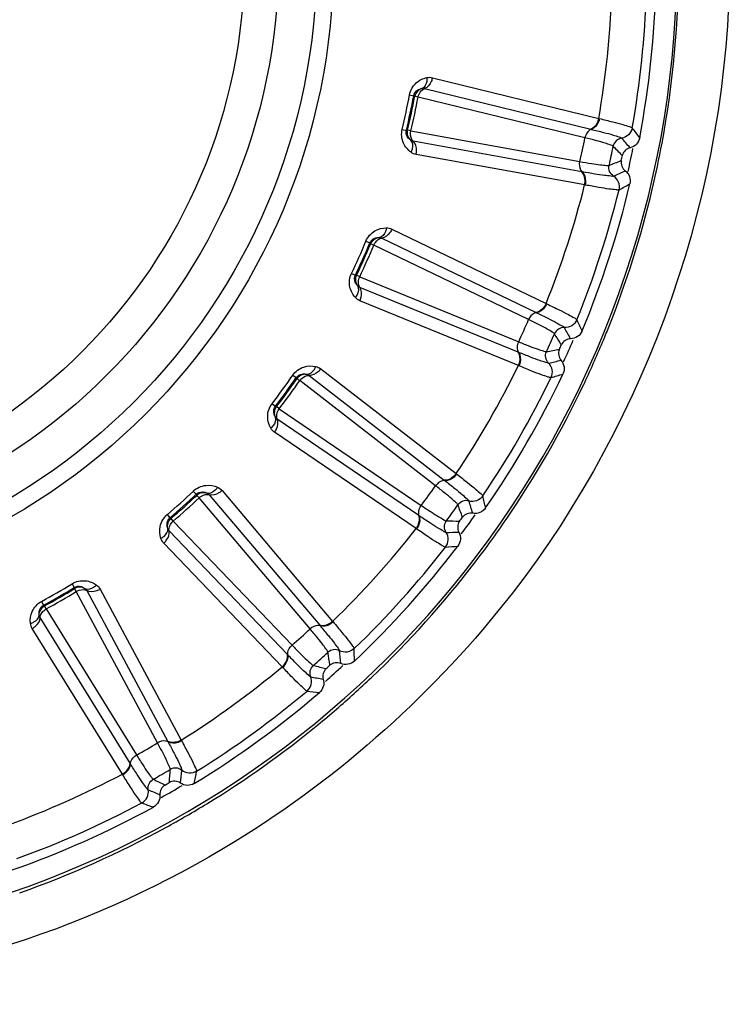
# Model space of a CAD drawing. Header units: millimetres. Extents: x 0 to 4000, y 0 to 3000.
# Tile 95 of 170: x 1377 to 1391, y 1654 to 1673. Entities that reach past the tile are written whole.
import ezdxf

# ---------------------------------------------------------------- set-up
doc = ezdxf.new("R2010")
doc.units = ezdxf.units.MM
doc.header["$LTSCALE"] = 219.99956
doc.layers.get('0').update_dxf_attribs({"linetype": 'CONTINUOUS'})
doc.layers.add('SUPERFICI', color=7, linetype='CONTINUOUS')

msp = doc.modelspace()

# ---------------------------------------------------------------- linework, layer by layer
at = {"color": 9, "linetype": 'CONTINUOUS'}
for p, q in [((1385.495, 1671.869), (1388.771, 1671.067)), ((1385.337, 1671.655), (1388.612, 1670.855)), ((1385.042, 1671.529), (1385.125, 1671.514)), ((1385.145, 1671.501), (1385.125, 1671.514)), ((1388.771, 1671.067), (1388.786, 1671.063)), ((1384.898, 1670.851), (1384.98, 1670.831)), ((1384.98, 1670.831), (1385.003, 1670.835)), ((1388.612, 1670.855), (1388.625, 1670.851)), ((1388.434, 1670.015), (1385.116, 1670.615)), ((1388.493, 1669.757), (1385.173, 1670.356)), ((1388.447, 1670.012), (1388.434, 1670.015)), ((1388.507, 1669.754), (1388.493, 1669.757)), ((1384.695, 1668.886), (1387.733, 1667.419)), ((1384.496, 1668.709), (1387.534, 1667.245)), ((1384.182, 1668.647), (1384.26, 1668.615)), ((1384.277, 1668.598), (1384.26, 1668.615)), ((1383.9, 1668.013), (1383.976, 1667.977)), ((1383.976, 1667.977), (1384, 1667.976)), ((1387.185, 1666.461), (1384.064, 1667.738)), ((1387.188, 1666.196), (1384.066, 1667.472)), ((1387.733, 1667.419), (1387.747, 1667.413)), ((1387.534, 1667.245), (1387.546, 1667.239)), ((1387.197, 1666.456), (1387.185, 1666.461)), ((1383.293, 1666.134), (1385.96, 1664.068)), ((1387.202, 1666.19), (1387.188, 1666.196)), ((1382.741, 1666.007), (1382.811, 1665.959)), ((1382.824, 1665.939), (1382.811, 1665.959)), ((1383.062, 1666.003), (1385.728, 1663.939)), ((1382.334, 1665.446), (1382.401, 1665.395)), ((1382.401, 1665.395), (1382.424, 1665.389)), ((1385.224, 1663.244), (1382.437, 1665.142)), ((1385.172, 1662.984), (1382.383, 1664.882)), ((1385.96, 1664.068), (1385.972, 1664.058)), ((1385.728, 1663.939), (1385.739, 1663.93)), ((1380.783, 1663.724), (1380.841, 1663.663)), ((1380.85, 1663.64), (1380.841, 1663.663)), ((1381.096, 1663.653), (1383.275, 1661.08)), ((1381.349, 1663.733), (1383.528, 1661.158)), ((1380.268, 1663.26), (1380.323, 1663.196)), ((1385.235, 1663.237), (1385.224, 1663.244)), ((1380.323, 1663.196), (1380.344, 1663.185)), ((1382.637, 1660.505), (1380.306, 1662.941)), ((1385.185, 1662.976), (1385.172, 1662.984)), ((1382.533, 1660.262), (1380.199, 1662.698)), ((1378.393, 1661.898), (1378.437, 1661.826)), ((1378.441, 1661.802), (1378.437, 1661.826)), ((1378.684, 1661.764), (1380.281, 1658.794)), ((1378.949, 1661.79), (1380.545, 1658.817)), ((1377.793, 1661.551), (1377.833, 1661.477)), ((1377.833, 1661.477), (1377.852, 1661.462)), ((1379.537, 1658.364), (1377.764, 1661.232)), ((1383.528, 1661.158), (1383.538, 1661.146)), ((1379.385, 1658.148), (1377.609, 1661.016)), ((1383.275, 1661.08), (1383.284, 1661.07)), ((1382.646, 1660.496), (1382.637, 1660.505)), ((1382.543, 1660.251), (1382.533, 1660.262)), ((1380.281, 1658.794), (1380.287, 1658.782)), ((1380.545, 1658.817), (1380.552, 1658.804)), ((1379.544, 1658.353), (1379.537, 1658.364)), ((1379.393, 1658.135), (1379.385, 1658.148))]:
    msp.add_line(p, q, dxfattribs=at)
for radius in [12.641, 12.312, 11.559, 10.887]:
    msp.add_circle((1370.902, 1674.18), radius, dxfattribs=at)
for centre, radius, start, end in [((1370.902, 1674.18), 19.409, 195.7002, 56.059), ((1370.902, 1674.18), 18.138, 350.1157, 357.8843), ((1370.902, 1674.18), 18.819, 349.9001, 358.0999), ((1370.902, 1674.18), 14.387, 346.6186, 349.3814), ((1370.902, 1674.18), 14.471, 346.6186, 349.3814), ((1371.748, 1657.174), 22.372, 37.1564, 37.782), ((1359.198, 1644.122), 40.082, 41.1335, 41.4924), ((1316.439, 1599.716), 101.42, 44.13032, 44.27578), ((1370.902, 1674.18), 18.909, 347.2893, 348.6929), ((1370.858, 1674.169), 19.492, 346.64, 349.3881), ((1351.435, 1764.358), 101.42, 291.72407, 291.86953), ((1372.436, 1706.4), 40.082, 294.5075, 294.8665), ((1370.902, 1674.18), 18.138, 338.1157, 345.8843), ((1370.902, 1674.18), 18.819, 337.9001, 346.0999), ((1370.858, 1674.169), 19.493, 338.235, 346.64), ((1378.592, 1689.372), 22.371, 298.218, 298.8436), ((1370.902, 1674.18), 14.387, 334.6186, 337.3814), ((1370.902, 1674.18), 14.471, 334.6186, 337.3814), ((1368.193, 1657.37), 22.372, 25.1564, 25.782), ((1353.204, 1647.212), 40.082, 29.1335, 29.4924), ((1370.968, 1674.129), 19.376, 337.3274, 338.2239), ((1302.148, 1612.667), 101.42, 32.13032, 32.27578), ((1370.61, 1766.435), 101.42, 279.72407, 279.86953), ((1370.902, 1674.18), 18.909, 335.2841, 336.6998), ((1370.911, 1674.153), 19.437, 334.5934, 337.3265), ((1370.902, 1674.18), 18.138, 326.1157, 333.8843), ((1379.101, 1705.377), 40.082, 282.5075, 282.8665), ((1370.902, 1674.18), 14.387, 322.6186, 325.3814), ((1370.902, 1674.18), 14.471, 322.6186, 325.3814), ((1370.902, 1674.18), 18.819, 325.9001, 334.0999), ((1381.582, 1687.441), 22.371, 286.218, 286.8436), ((1370.842, 1674.188), 19.514, 325.5985, 334.5892), ((1370.902, 1674.18), 14.387, 310.6186, 313.3814), ((1370.902, 1674.18), 14.471, 310.6186, 313.3814), ((1364.758, 1658.3), 22.372, 13.1564, 13.782), ((1290.861, 1628.306), 101.42, 20.13032, 20.27578), ((1347.984, 1651.481), 40.082, 17.1335, 17.4924), ((1370.902, 1674.18), 18.909, 323.2981, 324.7146), ((1389.797, 1764.48), 101.42, 267.72407, 267.86953), ((1370.948, 1674.119), 19.388, 322.5292, 325.5897), ((1370.902, 1674.18), 18.138, 314.1157, 321.8843), ((1385.408, 1702.991), 40.082, 270.5075, 270.8665), ((1384.106, 1684.931), 22.371, 274.218, 274.8436), ((1370.902, 1674.18), 18.819, 313.9001, 322.0999), ((1370.856, 1674.194), 19.507, 313.5302, 322.5189), ((1370.902, 1674.18), 14.387, 298.6186, 301.3814), ((1370.902, 1674.18), 14.471, 298.6186, 301.3814), ((1283.072, 1645.95), 101.42, 8.13032, 8.27578), ((1343.765, 1656.742), 40.082, 5.1335, 5.4924), ((1361.59, 1659.924), 22.372, 1.1564, 1.782), ((1370.902, 1674.18), 18.138, 302.1157, 309.8843), ((1408.159, 1758.578), 101.42, 255.72407, 255.86953), ((1370.902, 1674.18), 18.909, 311.3075, 312.7134), ((1391.081, 1699.345), 40.082, 258.5075, 258.8665), ((1370.901, 1674.149), 19.443, 310.7882, 313.5267), ((1370.902, 1674.18), 18.819, 301.9001, 310.0999), ((1386.053, 1681.95), 22.371, 262.218, 262.8436), ((1370.945, 1674.098), 19.376, 309.3688, 310.7874), ((1370.884, 1674.177), 19.476, 301.4666, 309.3587), ((1279.122, 1664.828), 101.42, 356.13032, 356.27578), ((1340.733, 1662.765), 40.082, 353.1335, 353.4924), ((1358.83, 1662.172), 22.372, 349.1564, 349.782), ((1370.902, 1674.18), 18.138, 290.1157, 297.8843), ((1424.892, 1748.988), 101.42, 243.72407, 243.86953), ((1395.872, 1694.6), 40.082, 246.5075, 246.8665), ((1370.902, 1674.18), 18.909, 299.2884, 300.72), ((1370.902, 1674.18), 18.819, 289.9001, 298.0999), ((1387.337, 1678.631), 22.371, 250.218, 250.8436), ((1370.879, 1674.185), 19.485, 298.7152, 301.4672), ((1370.898, 1674.158), 19.453, 289.4091, 298.7043)]:
    msp.add_arc(centre, radius, start, end, dxfattribs=at)
at = {"color": 7, "linetype": 'CONTINUOUS'}
for radius, start, end in [(19, 349.4031, 358.5969), (18.732, 347.848, 348.152), (19, 337.4031, 346.5969), (18.732, 335.848, 336.152), (19, 325.4031, 334.5969), (18.732, 323.848, 324.152), (19, 313.4031, 322.5969), (18.732, 311.848, 312.152), (19, 301.4031, 310.5969), (18.732, 299.848, 300.152), (19, 289.4031, 298.5969)]:
    msp.add_arc((1370.902, 1674.18), radius, start, end, dxfattribs=at)
at = {"color": 9, "linetype": 'CONTINUOUS'}
for points, knots in [([(1387.127, 1686.64), (1389.803, 1683.156), (1392.919, 1674.156), (1389.755, 1665.175), (1387.064, 1661.709)], [0, 0, 0, 0, 0.500253, 1, 1, 1, 1]), ([(1385.042, 1671.529), (1385.059, 1671.618), (1385.149, 1671.777), (1385.308, 1671.854), (1385.385, 1671.871)], [0, 0, 0, 0, 0.536345, 1, 1, 1, 1]), ([(1385.385, 1671.871), (1385.386, 1671.846), (1385.384, 1671.767), (1385.341, 1671.676), (1385.288, 1671.656)], [0, 0, 0, 0, 0.303467, 1, 1, 1, 1]), ([(1385.495, 1671.869), (1385.489, 1671.844), (1385.463, 1671.759), (1385.399, 1671.675), (1385.337, 1671.655)], [0, 0, 0, 0, 0.283328, 1, 1, 1, 1]), ([(1385.125, 1671.514), (1385.133, 1671.558), (1385.183, 1671.628), (1385.257, 1671.652), (1385.288, 1671.656)], [0, 0, 0, 0, 0.592632, 1, 1, 1, 1]), ([(1385.211, 1671.488), (1385.216, 1671.508), (1385.237, 1671.575), (1385.288, 1671.64), (1385.337, 1671.655)], [0, 0, 0, 0, 0.283581, 1, 1, 1, 1]), ([(1388.771, 1671.067), (1388.766, 1671.042), (1388.739, 1670.957), (1388.674, 1670.874), (1388.612, 1670.855)], [0, 0, 0, 0, 0.283838, 1, 1, 1, 1]), ([(1388.786, 1671.063), (1388.78, 1671.038), (1388.753, 1670.953), (1388.687, 1670.87), (1388.625, 1670.851)], [0, 0, 0, 0, 0.283026, 1, 1, 1, 1]), ([(1388.786, 1671.063), (1388.873, 1671.042), (1389.026, 1671.003), (1389.226, 1670.954), (1389.348, 1670.91), (1389.416, 1670.895), (1389.429, 1670.88)], [0, 0, 0, 0, 0.402561, 0.71061, 0.912105, 1, 1, 1, 1]), ([(1385.072, 1670.399), (1385.009, 1670.445), (1384.894, 1670.58), (1384.877, 1670.763), (1384.898, 1670.851)], [0, 0, 0, 0, 0.463897, 1, 1, 1, 1]), ([(1385.071, 1670.635), (1385.045, 1670.651), (1384.987, 1670.703), (1384.969, 1670.787), (1384.98, 1670.831)], [0, 0, 0, 0, 0.405768, 1, 1, 1, 1]), ([(1385.116, 1670.615), (1385.104, 1670.626), (1385.061, 1670.685), (1385.058, 1670.764), (1385.069, 1670.819)], [0, 0, 0, 0, 0.216192, 1, 1, 1, 1]), ([(1388.625, 1670.851), (1388.61, 1670.847), (1388.547, 1670.811), (1388.511, 1670.74), (1388.499, 1670.685)], [0, 0, 0, 0, 0.215937, 1, 1, 1, 1]), ([(1388.625, 1670.851), (1388.706, 1670.832), (1388.847, 1670.795), (1389.032, 1670.748), (1389.146, 1670.707), (1389.209, 1670.691), (1389.221, 1670.677)], [0, 0, 0, 0, 0.40089, 0.708362, 0.910393, 1, 1, 1, 1]), ([(1389.429, 1670.88), (1389.42, 1670.83), (1389.369, 1670.733), (1389.271, 1670.685), (1389.221, 1670.677)], [0, 0, 0, 0, 0.499997, 1, 1, 1, 1]), ([(1385.072, 1670.399), (1385.083, 1670.421), (1385.114, 1670.494), (1385.111, 1670.595), (1385.071, 1670.635)], [0, 0, 0, 0, 0.303467, 1, 1, 1, 1]), ([(1385.173, 1670.356), (1385.178, 1670.381), (1385.189, 1670.47), (1385.164, 1670.572), (1385.116, 1670.615)], [0, 0, 0, 0, 0.283328, 1, 1, 1, 1]), ([(1389.221, 1670.677), (1389.181, 1670.671), (1389.104, 1670.633), (1389.063, 1670.558), (1389.055, 1670.519)], [0, 0, 0, 0, 0.499996, 1, 1, 1, 1]), ([(1388.447, 1670.012), (1388.435, 1670.023), (1388.392, 1670.081), (1388.388, 1670.161), (1388.399, 1670.216)], [0, 0, 0, 0, 0.215937, 1, 1, 1, 1]), ([(1388.493, 1669.757), (1388.498, 1669.782), (1388.508, 1669.87), (1388.482, 1669.972), (1388.434, 1670.015)], [0, 0, 0, 0, 0.283838, 1, 1, 1, 1]), ([(1389.062, 1669.93), (1389.045, 1669.922), (1388.981, 1669.933), (1388.861, 1669.942), (1388.673, 1669.974), (1388.529, 1669.998), (1388.447, 1670.012)], [0, 0, 0, 0, 0.089549, 0.291503, 0.598947, 1, 1, 1, 1]), ([(1388.507, 1669.754), (1388.513, 1669.779), (1388.523, 1669.868), (1388.496, 1669.97), (1388.447, 1670.012)], [0, 0, 0, 0, 0.283026, 1, 1, 1, 1]), ([(1389.062, 1669.93), (1389.028, 1669.951), (1388.973, 1670.017), (1388.966, 1670.102), (1388.975, 1670.141)], [0, 0, 0, 0, 0.499996, 1, 1, 1, 1]), ([(1389.17, 1669.659), (1389.182, 1669.709), (1389.175, 1669.818), (1389.105, 1669.902), (1389.062, 1669.93)], [0, 0, 0, 0, 0.499997, 1, 1, 1, 1]), ([(1389.17, 1669.659), (1389.152, 1669.651), (1389.083, 1669.665), (1388.954, 1669.674), (1388.752, 1669.711), (1388.596, 1669.737), (1388.507, 1669.754)], [0, 0, 0, 0, 0.087839, 0.289256, 0.597274, 1, 1, 1, 1]), ([(1384.182, 1668.647), (1384.217, 1668.731), (1384.338, 1668.868), (1384.51, 1668.91), (1384.588, 1668.91)], [0, 0, 0, 0, 0.536345, 1, 1, 1, 1]), ([(1384.588, 1668.91), (1384.584, 1668.886), (1384.566, 1668.809), (1384.505, 1668.728), (1384.449, 1668.72)], [0, 0, 0, 0, 0.303467, 1, 1, 1, 1]), ([(1384.695, 1668.886), (1384.685, 1668.862), (1384.641, 1668.784), (1384.561, 1668.716), (1384.496, 1668.709)], [0, 0, 0, 0, 0.283328, 1, 1, 1, 1]), ([(1384.26, 1668.615), (1384.277, 1668.656), (1384.341, 1668.714), (1384.418, 1668.722), (1384.449, 1668.72)], [0, 0, 0, 0, 0.592632, 1, 1, 1, 1]), ([(1384.339, 1668.572), (1384.347, 1668.59), (1384.382, 1668.651), (1384.446, 1668.704), (1384.496, 1668.709)], [0, 0, 0, 0, 0.283581, 1, 1, 1, 1]), ([(1383.976, 1667.536), (1383.924, 1667.594), (1383.84, 1667.75), (1383.861, 1667.932), (1383.9, 1668.013)], [0, 0, 0, 0, 0.463897, 1, 1, 1, 1]), ([(1384.024, 1667.766), (1384.002, 1667.788), (1383.956, 1667.85), (1383.957, 1667.937), (1383.976, 1667.977)], [0, 0, 0, 0, 0.405768, 1, 1, 1, 1]), ([(1384.064, 1667.738), (1384.055, 1667.751), (1384.025, 1667.817), (1384.038, 1667.896), (1384.061, 1667.947)], [0, 0, 0, 0, 0.216192, 1, 1, 1, 1]), ([(1383.976, 1667.536), (1383.992, 1667.555), (1384.037, 1667.62), (1384.055, 1667.719), (1384.024, 1667.766)], [0, 0, 0, 0, 0.303467, 1, 1, 1, 1]), ([(1384.066, 1667.472), (1384.076, 1667.496), (1384.105, 1667.58), (1384.102, 1667.686), (1384.064, 1667.738)], [0, 0, 0, 0, 0.283328, 1, 1, 1, 1]), ([(1387.733, 1667.419), (1387.723, 1667.396), (1387.679, 1667.319), (1387.598, 1667.251), (1387.534, 1667.245)], [0, 0, 0, 0, 0.283838, 1, 1, 1, 1]), ([(1387.747, 1667.413), (1387.736, 1667.39), (1387.692, 1667.312), (1387.61, 1667.245), (1387.546, 1667.239)], [0, 0, 0, 0, 0.283026, 1, 1, 1, 1]), ([(1387.747, 1667.413), (1387.828, 1667.374), (1387.97, 1667.304), (1388.155, 1667.215), (1388.265, 1667.147), (1388.329, 1667.117), (1388.338, 1667.1)], [0, 0, 0, 0, 0.402561, 0.71061, 0.912105, 1, 1, 1, 1]), ([(1387.546, 1667.239), (1387.53, 1667.238), (1387.461, 1667.216), (1387.411, 1667.154), (1387.388, 1667.103)], [0, 0, 0, 0, 0.215937, 1, 1, 1, 1]), ([(1387.546, 1667.239), (1387.621, 1667.203), (1387.751, 1667.138), (1387.922, 1667.053), (1388.025, 1666.989), (1388.083, 1666.961), (1388.092, 1666.945)], [0, 0, 0, 0, 0.40089, 0.708362, 0.910393, 1, 1, 1, 1]), ([(1388.338, 1667.1), (1388.319, 1667.053), (1388.249, 1666.969), (1388.143, 1666.942), (1388.092, 1666.945)], [0, 0, 0, 0, 0.499997, 1, 1, 1, 1]), ([(1388.092, 1666.945), (1388.052, 1666.947), (1387.969, 1666.926), (1387.913, 1666.861), (1387.897, 1666.825)], [0, 0, 0, 0, 0.499996, 1, 1, 1, 1]), ([(1387.197, 1666.456), (1387.188, 1666.468), (1387.157, 1666.534), (1387.17, 1666.613), (1387.193, 1666.665)], [0, 0, 0, 0, 0.215937, 1, 1, 1, 1]), ([(1387.188, 1666.196), (1387.199, 1666.219), (1387.227, 1666.304), (1387.223, 1666.409), (1387.185, 1666.461)], [0, 0, 0, 0, 0.283838, 1, 1, 1, 1]), ([(1387.781, 1666.247), (1387.763, 1666.243), (1387.703, 1666.267), (1387.587, 1666.3), (1387.41, 1666.371), (1387.274, 1666.424), (1387.197, 1666.456)], [0, 0, 0, 0, 0.089549, 0.291503, 0.598947, 1, 1, 1, 1]), ([(1387.202, 1666.19), (1387.213, 1666.214), (1387.241, 1666.298), (1387.236, 1666.404), (1387.197, 1666.456)], [0, 0, 0, 0, 0.283026, 1, 1, 1, 1]), ([(1387.781, 1666.247), (1387.753, 1666.275), (1387.712, 1666.351), (1387.723, 1666.436), (1387.74, 1666.472)], [0, 0, 0, 0, 0.499996, 1, 1, 1, 1]), ([(1382.741, 1666.007), (1382.793, 1666.081), (1382.94, 1666.19), (1383.117, 1666.196), (1383.193, 1666.18)], [0, 0, 0, 0, 0.536345, 1, 1, 1, 1]), ([(1383.193, 1666.18), (1383.185, 1666.157), (1383.151, 1666.085), (1383.074, 1666.019), (1383.018, 1666.023)], [0, 0, 0, 0, 0.303467, 1, 1, 1, 1]), ([(1383.293, 1666.134), (1383.278, 1666.113), (1383.219, 1666.046), (1383.126, 1665.996), (1383.062, 1666.003)], [0, 0, 0, 0, 0.283328, 1, 1, 1, 1]), ([(1387.831, 1665.96), (1387.811, 1665.956), (1387.747, 1665.983), (1387.623, 1666.019), (1387.432, 1666.097), (1387.286, 1666.156), (1387.202, 1666.19)], [0, 0, 0, 0, 0.087839, 0.289256, 0.597274, 1, 1, 1, 1]), ([(1387.831, 1665.96), (1387.853, 1666.006), (1387.869, 1666.114), (1387.818, 1666.211), (1387.781, 1666.247)], [0, 0, 0, 0, 0.499997, 1, 1, 1, 1]), ([(1382.811, 1665.959), (1382.836, 1665.996), (1382.91, 1666.04), (1382.988, 1666.031), (1383.018, 1666.023)], [0, 0, 0, 0, 0.592632, 1, 1, 1, 1]), ([(1382.879, 1665.901), (1382.891, 1665.917), (1382.938, 1665.969), (1383.011, 1666.008), (1383.062, 1666.003)], [0, 0, 0, 0, 0.283581, 1, 1, 1, 1]), ([(1382.309, 1664.963), (1382.27, 1665.031), (1382.221, 1665.2), (1382.279, 1665.374), (1382.334, 1665.446)], [0, 0, 0, 0, 0.463897, 1, 1, 1, 1]), ([(1382.404, 1665.178), (1382.387, 1665.204), (1382.355, 1665.275), (1382.373, 1665.359), (1382.401, 1665.395)], [0, 0, 0, 0, 0.405768, 1, 1, 1, 1]), ([(1382.309, 1664.963), (1382.328, 1664.978), (1382.386, 1665.032), (1382.425, 1665.126), (1382.404, 1665.178)], [0, 0, 0, 0, 0.303467, 1, 1, 1, 1]), ([(1382.437, 1665.142), (1382.431, 1665.156), (1382.415, 1665.228), (1382.445, 1665.302), (1382.477, 1665.348)], [0, 0, 0, 0, 0.216192, 1, 1, 1, 1]), ([(1382.383, 1664.882), (1382.399, 1664.903), (1382.444, 1664.979), (1382.463, 1665.083), (1382.437, 1665.142)], [0, 0, 0, 0, 0.283328, 1, 1, 1, 1]), ([(1385.96, 1664.068), (1385.945, 1664.047), (1385.886, 1663.98), (1385.793, 1663.931), (1385.728, 1663.939)], [0, 0, 0, 0, 0.283838, 1, 1, 1, 1]), ([(1385.972, 1664.058), (1385.957, 1664.038), (1385.897, 1663.971), (1385.803, 1663.923), (1385.739, 1663.93)], [0, 0, 0, 0, 0.283026, 1, 1, 1, 1]), ([(1385.972, 1664.058), (1386.043, 1664.004), (1386.167, 1663.906), (1386.33, 1663.78), (1386.423, 1663.69), (1386.479, 1663.648), (1386.485, 1663.63)], [0, 0, 0, 0, 0.402561, 0.71061, 0.912105, 1, 1, 1, 1]), ([(1380.783, 1663.724), (1380.849, 1663.786), (1381.016, 1663.862), (1381.19, 1663.83), (1381.261, 1663.799)], [0, 0, 0, 0, 0.536345, 1, 1, 1, 1]), ([(1385.739, 1663.93), (1385.724, 1663.932), (1385.651, 1663.926), (1385.589, 1663.875), (1385.556, 1663.83)], [0, 0, 0, 0, 0.215937, 1, 1, 1, 1]), ([(1385.739, 1663.93), (1385.805, 1663.879), (1385.919, 1663.788), (1386.068, 1663.67), (1386.155, 1663.587), (1386.207, 1663.546), (1386.212, 1663.529)], [0, 0, 0, 0, 0.40089, 0.708362, 0.910393, 1, 1, 1, 1]), ([(1380.841, 1663.663), (1380.874, 1663.694), (1380.956, 1663.721), (1381.03, 1663.697), (1381.057, 1663.682)], [0, 0, 0, 0, 0.592632, 1, 1, 1, 1]), ([(1380.896, 1663.591), (1380.911, 1663.605), (1380.968, 1663.646), (1381.047, 1663.669), (1381.096, 1663.653)], [0, 0, 0, 0, 0.283581, 1, 1, 1, 1]), ([(1381.261, 1663.799), (1381.248, 1663.778), (1381.2, 1663.716), (1381.111, 1663.667), (1381.057, 1663.682)], [0, 0, 0, 0, 0.303467, 1, 1, 1, 1]), ([(1381.349, 1663.733), (1381.33, 1663.716), (1381.259, 1663.663), (1381.158, 1663.633), (1381.096, 1663.653)], [0, 0, 0, 0, 0.283328, 1, 1, 1, 1]), ([(1386.485, 1663.63), (1386.456, 1663.587), (1386.371, 1663.519), (1386.261, 1663.515), (1386.212, 1663.529)], [0, 0, 0, 0, 0.499997, 1, 1, 1, 1]), ([(1385.235, 1663.237), (1385.228, 1663.251), (1385.212, 1663.322), (1385.242, 1663.396), (1385.274, 1663.442)], [0, 0, 0, 0, 0.215937, 1, 1, 1, 1]), ([(1386.212, 1663.529), (1386.173, 1663.539), (1386.088, 1663.537), (1386.02, 1663.484), (1385.996, 1663.452)], [0, 0, 0, 0, 0.499996, 1, 1, 1, 1]), ([(1380.143, 1662.792), (1380.12, 1662.867), (1380.106, 1663.043), (1380.199, 1663.201), (1380.268, 1663.26)], [0, 0, 0, 0, 0.463897, 1, 1, 1, 1]), ([(1385.172, 1662.984), (1385.188, 1663.005), (1385.233, 1663.082), (1385.251, 1663.185), (1385.224, 1663.244)], [0, 0, 0, 0, 0.283838, 1, 1, 1, 1]), ([(1385.185, 1662.976), (1385.2, 1662.996), (1385.245, 1663.074), (1385.262, 1663.178), (1385.235, 1663.237)], [0, 0, 0, 0, 0.283026, 1, 1, 1, 1]), ([(1385.763, 1662.911), (1385.745, 1662.91), (1385.691, 1662.947), (1385.584, 1663.004), (1385.426, 1663.109), (1385.304, 1663.19), (1385.235, 1663.237)], [0, 0, 0, 0, 0.089549, 0.291503, 0.598947, 1, 1, 1, 1]), ([(1380.281, 1662.983), (1380.269, 1663.012), (1380.253, 1663.088), (1380.288, 1663.167), (1380.323, 1663.196)], [0, 0, 0, 0, 0.40577, 1, 1, 1, 1]), ([(1380.306, 1662.941), (1380.303, 1662.957), (1380.302, 1663.03), (1380.347, 1663.096), (1380.388, 1663.134)], [0, 0, 0, 0, 0.216192, 1, 1, 1, 1]), ([(1385.763, 1662.911), (1385.741, 1662.944), (1385.717, 1663.027), (1385.746, 1663.108), (1385.77, 1663.14)], [0, 0, 0, 0, 0.499996, 1, 1, 1, 1]), ([(1380.143, 1662.792), (1380.165, 1662.803), (1380.233, 1662.844), (1380.29, 1662.928), (1380.281, 1662.983)], [0, 0, 0, 0, 0.303467, 1, 1, 1, 1]), ([(1380.199, 1662.698), (1380.218, 1662.715), (1380.279, 1662.78), (1380.319, 1662.878), (1380.306, 1662.941)], [0, 0, 0, 0, 0.283328, 1, 1, 1, 1]), ([(1385.752, 1662.62), (1385.732, 1662.62), (1385.675, 1662.66), (1385.561, 1662.721), (1385.391, 1662.837), (1385.259, 1662.925), (1385.185, 1662.976)], [0, 0, 0, 0, 0.087839, 0.289256, 0.597274, 1, 1, 1, 1]), ([(1385.752, 1662.62), (1385.783, 1662.66), (1385.821, 1662.763), (1385.791, 1662.868), (1385.763, 1662.911)], [0, 0, 0, 0, 0.499997, 1, 1, 1, 1]), ([(1378.393, 1661.898), (1378.471, 1661.945), (1378.649, 1661.985), (1378.813, 1661.918), (1378.876, 1661.872)], [0, 0, 0, 0, 0.536345, 1, 1, 1, 1]), ([(1378.876, 1661.872), (1378.859, 1661.854), (1378.799, 1661.803), (1378.702, 1661.774), (1378.652, 1661.8)], [0, 0, 0, 0, 0.303467, 1, 1, 1, 1]), ([(1378.437, 1661.826), (1378.476, 1661.85), (1378.561, 1661.859), (1378.629, 1661.82), (1378.652, 1661.8)], [0, 0, 0, 0, 0.592632, 1, 1, 1, 1]), ([(1378.476, 1661.745), (1378.494, 1661.755), (1378.558, 1661.784), (1378.64, 1661.789), (1378.684, 1661.764)], [0, 0, 0, 0, 0.283581, 1, 1, 1, 1]), ([(1378.949, 1661.79), (1378.927, 1661.777), (1378.846, 1661.739), (1378.741, 1661.731), (1378.684, 1661.764)], [0, 0, 0, 0, 0.283328, 1, 1, 1, 1]), ([(1377.574, 1661.12), (1377.566, 1661.198), (1377.59, 1661.373), (1377.713, 1661.508), (1377.793, 1661.551)], [0, 0, 0, 0, 0.463897, 1, 1, 1, 1]), ([(1377.748, 1661.278), (1377.743, 1661.308), (1377.742, 1661.386), (1377.794, 1661.456), (1377.833, 1661.477)], [0, 0, 0, 0, 0.405768, 1, 1, 1, 1]), ([(1377.574, 1661.12), (1377.598, 1661.126), (1377.672, 1661.152), (1377.746, 1661.222), (1377.748, 1661.278)], [0, 0, 0, 0, 0.303467, 1, 1, 1, 1]), ([(1377.764, 1661.232), (1377.764, 1661.247), (1377.778, 1661.319), (1377.836, 1661.375), (1377.884, 1661.403)], [0, 0, 0, 0, 0.216192, 1, 1, 1, 1]), ([(1377.609, 1661.016), (1377.631, 1661.028), (1377.704, 1661.08), (1377.764, 1661.167), (1377.764, 1661.232)], [0, 0, 0, 0, 0.283328, 1, 1, 1, 1]), ([(1383.528, 1661.158), (1383.509, 1661.141), (1383.438, 1661.088), (1383.336, 1661.059), (1383.275, 1661.08)], [0, 0, 0, 0, 0.283838, 1, 1, 1, 1]), ([(1383.538, 1661.146), (1383.519, 1661.129), (1383.447, 1661.076), (1383.345, 1661.048), (1383.284, 1661.07)], [0, 0, 0, 0, 0.283026, 1, 1, 1, 1]), ([(1383.538, 1661.146), (1383.596, 1661.078), (1383.697, 1660.957), (1383.83, 1660.799), (1383.903, 1660.692), (1383.949, 1660.64), (1383.951, 1660.62)], [0, 0, 0, 0, 0.402561, 0.71061, 0.912105, 1, 1, 1, 1]), ([(1383.284, 1661.07), (1383.269, 1661.075), (1383.197, 1661.083), (1383.126, 1661.046), (1383.084, 1661.009)], [0, 0, 0, 0, 0.215937, 1, 1, 1, 1]), ([(1383.284, 1661.07), (1383.337, 1661.006), (1383.43, 1660.893), (1383.552, 1660.747), (1383.62, 1660.647), (1383.661, 1660.597), (1383.663, 1660.578)], [0, 0, 0, 0, 0.40089, 0.708362, 0.910393, 1, 1, 1, 1]), ([(1382.533, 1660.262), (1382.552, 1660.279), (1382.612, 1660.345), (1382.651, 1660.442), (1382.637, 1660.505)], [0, 0, 0, 0, 0.283838, 1, 1, 1, 1]), ([(1382.646, 1660.496), (1382.643, 1660.511), (1382.642, 1660.584), (1382.686, 1660.65), (1382.727, 1660.688)], [0, 0, 0, 0, 0.215937, 1, 1, 1, 1]), ([(1383.663, 1660.578), (1383.627, 1660.597), (1383.543, 1660.612), (1383.465, 1660.575), (1383.436, 1660.548)], [0, 0, 0, 0, 0.499996, 1, 1, 1, 1]), ([(1383.951, 1660.62), (1383.914, 1660.585), (1383.816, 1660.536), (1383.708, 1660.555), (1383.663, 1660.578)], [0, 0, 0, 0, 0.499997, 1, 1, 1, 1]), ([(1382.543, 1660.251), (1382.562, 1660.268), (1382.622, 1660.334), (1382.661, 1660.432), (1382.646, 1660.496)], [0, 0, 0, 0, 0.283026, 1, 1, 1, 1]), ([(1383.095, 1660.067), (1383.077, 1660.071), (1383.032, 1660.117), (1382.94, 1660.195), (1382.806, 1660.332), (1382.704, 1660.436), (1382.646, 1660.496)], [0, 0, 0, 0, 0.089549, 0.291503, 0.598947, 1, 1, 1, 1]), ([(1383.024, 1659.785), (1383.004, 1659.789), (1382.957, 1659.84), (1382.858, 1659.924), (1382.716, 1660.072), (1382.605, 1660.186), (1382.543, 1660.251)], [0, 0, 0, 0, 0.087839, 0.289256, 0.597274, 1, 1, 1, 1]), ([(1383.095, 1660.067), (1383.081, 1660.104), (1383.075, 1660.19), (1383.119, 1660.263), (1383.149, 1660.29)], [0, 0, 0, 0, 0.499996, 1, 1, 1, 1]), ([(1383.024, 1659.785), (1383.062, 1659.818), (1383.121, 1659.91), (1383.114, 1660.02), (1383.095, 1660.067)], [0, 0, 0, 0, 0.499997, 1, 1, 1, 1]), ([(1380.287, 1658.782), (1380.274, 1658.79), (1380.205, 1658.813), (1380.128, 1658.792), (1380.079, 1658.764)], [0, 0, 0, 0, 0.215937, 1, 1, 1, 1]), ([(1380.545, 1658.817), (1380.523, 1658.805), (1380.442, 1658.768), (1380.337, 1658.761), (1380.281, 1658.794)], [0, 0, 0, 0, 0.283838, 1, 1, 1, 1]), ([(1380.552, 1658.804), (1380.53, 1658.791), (1380.448, 1658.755), (1380.343, 1658.748), (1380.287, 1658.782)], [0, 0, 0, 0, 0.283026, 1, 1, 1, 1]), ([(1380.287, 1658.782), (1380.326, 1658.709), (1380.394, 1658.579), (1380.483, 1658.41), (1380.528, 1658.298), (1380.558, 1658.241), (1380.556, 1658.222)], [0, 0, 0, 0, 0.40089, 0.708362, 0.910393, 1, 1, 1, 1]), ([(1380.552, 1658.804), (1380.595, 1658.725), (1380.668, 1658.585), (1380.766, 1658.404), (1380.815, 1658.284), (1380.849, 1658.223), (1380.847, 1658.203)], [0, 0, 0, 0, 0.402561, 0.71061, 0.912105, 1, 1, 1, 1]), ([(1379.544, 1658.353), (1379.544, 1658.368), (1379.559, 1658.44), (1379.616, 1658.496), (1379.664, 1658.525)], [0, 0, 0, 0, 0.215937, 1, 1, 1, 1]), ([(1379.385, 1658.148), (1379.407, 1658.161), (1379.48, 1658.212), (1379.538, 1658.3), (1379.537, 1658.364)], [0, 0, 0, 0, 0.283838, 1, 1, 1, 1]), ([(1379.393, 1658.135), (1379.415, 1658.148), (1379.488, 1658.2), (1379.546, 1658.288), (1379.544, 1658.353)], [0, 0, 0, 0, 0.283026, 1, 1, 1, 1]), ([(1379.895, 1657.84), (1379.878, 1657.848), (1379.843, 1657.903), (1379.769, 1657.998), (1379.667, 1658.159), (1379.588, 1658.282), (1379.544, 1658.353)], [0, 0, 0, 0, 0.089549, 0.291503, 0.598947, 1, 1, 1, 1]), ([(1380.556, 1658.222), (1380.525, 1658.248), (1380.446, 1658.28), (1380.362, 1658.26), (1380.328, 1658.24)], [0, 0, 0, 0, 0.499996, 1, 1, 1, 1]), ([(1380.847, 1658.203), (1380.803, 1658.177), (1380.697, 1658.149), (1380.596, 1658.19), (1380.556, 1658.222)], [0, 0, 0, 0, 0.499997, 1, 1, 1, 1]), ([(1379.766, 1657.579), (1379.748, 1657.587), (1379.712, 1657.647), (1379.633, 1657.75), (1379.524, 1657.925), (1379.44, 1658.058), (1379.393, 1658.135)], [0, 0, 0, 0, 0.087839, 0.289256, 0.597274, 1, 1, 1, 1]), ([(1379.895, 1657.84), (1379.888, 1657.88), (1379.9, 1657.965), (1379.959, 1658.027), (1379.994, 1658.047)], [0, 0, 0, 0, 0.499996, 1, 1, 1, 1]), ([(1379.766, 1657.579), (1379.811, 1657.603), (1379.887, 1657.682), (1379.903, 1657.79), (1379.895, 1657.84)], [0, 0, 0, 0, 0.499997, 1, 1, 1, 1]), ([(1381.605, 1656.819), (1378.863, 1655.136), (1372.48, 1653.056), (1365.861, 1654.169), (1362.901, 1655.426)], [0, 0, 0, 0, 0.500141, 1, 1, 1, 1])]:
    msp.add_open_spline(points, degree=3, knots=knots, dxfattribs=at)
for points in [[(1390.017, 1670.579), (1390.459, 1672.938), (1390.457, 1675.419), (1390.011, 1677.777)], [(1385.385, 1671.871), (1385.421, 1671.878), (1385.459, 1671.878), (1385.495, 1671.869)], [(1385.288, 1671.656), (1385.22, 1671.637), (1385.158, 1671.57), (1385.145, 1671.501)], [(1385.288, 1671.656), (1385.303, 1671.659), (1385.323, 1671.661), (1385.334, 1671.65)], [(1385.071, 1670.635), (1385.017, 1670.68), (1384.987, 1670.766), (1385.003, 1670.835)], [(1385.116, 1670.615), (1385.1, 1670.618), (1385.082, 1670.625), (1385.075, 1670.639)], [(1385.173, 1670.356), (1385.137, 1670.362), (1385.102, 1670.378), (1385.072, 1670.399)], [(1384.588, 1668.91), (1384.625, 1668.91), (1384.662, 1668.902), (1384.695, 1668.886)], [(1384.449, 1668.72), (1384.379, 1668.716), (1384.304, 1668.663), (1384.277, 1668.598)], [(1384.449, 1668.72), (1384.464, 1668.72), (1384.484, 1668.718), (1384.492, 1668.705)], [(1384.024, 1667.766), (1383.98, 1667.821), (1383.97, 1667.912), (1384, 1667.976)], [(1384.064, 1667.738), (1384.05, 1667.744), (1384.033, 1667.754), (1384.029, 1667.769)], [(1384.066, 1667.472), (1384.032, 1667.486), (1384.001, 1667.509), (1383.976, 1667.536)], [(1383.193, 1666.18), (1383.229, 1666.172), (1383.264, 1666.156), (1383.293, 1666.134)], [(1383.018, 1666.023), (1382.948, 1666.033), (1382.864, 1665.997), (1382.824, 1665.939)], [(1383.018, 1666.023), (1383.033, 1666.02), (1383.051, 1666.013), (1383.057, 1665.999)], [(1382.404, 1665.178), (1382.372, 1665.241), (1382.381, 1665.332), (1382.424, 1665.389)], [(1382.437, 1665.142), (1382.424, 1665.151), (1382.41, 1665.164), (1382.409, 1665.18)], [(1382.383, 1664.882), (1382.353, 1664.902), (1382.327, 1664.931), (1382.309, 1664.963)], [(1381.057, 1663.682), (1380.991, 1663.707), (1380.901, 1663.689), (1380.85, 1663.64)], [(1381.057, 1663.682), (1381.071, 1663.676), (1381.088, 1663.666), (1381.091, 1663.651)], [(1381.261, 1663.799), (1381.295, 1663.784), (1381.326, 1663.761), (1381.349, 1663.733)], [(1380.281, 1662.983), (1380.263, 1663.052), (1380.291, 1663.139), (1380.344, 1663.185)], [(1380.306, 1662.941), (1380.295, 1662.953), (1380.284, 1662.969), (1380.286, 1662.984)], [(1380.199, 1662.698), (1380.174, 1662.724), (1380.155, 1662.758), (1380.143, 1662.792)], [(1378.876, 1661.872), (1378.906, 1661.85), (1378.932, 1661.822), (1378.949, 1661.79)], [(1378.652, 1661.8), (1378.593, 1661.838), (1378.501, 1661.839), (1378.441, 1661.802)], [(1378.652, 1661.8), (1378.665, 1661.791), (1378.679, 1661.778), (1378.679, 1661.762)], [(1387.064, 1661.709), (1385.566, 1659.779), (1383.687, 1658.097), (1381.605, 1656.819)], [(1377.748, 1661.278), (1377.745, 1661.348), (1377.79, 1661.428), (1377.852, 1661.462)], [(1377.764, 1661.232), (1377.755, 1661.245), (1377.748, 1661.263), (1377.754, 1661.278)], [(1377.609, 1661.016), (1377.59, 1661.047), (1377.578, 1661.083), (1377.574, 1661.12)]]:
    msp.add_open_spline(points, degree=3, dxfattribs=at)
at = {"color": 7, "linetype": 'CONTINUOUS'}
for points, knots in [([(1389.578, 1670.686), (1389.569, 1670.639), (1389.523, 1670.548), (1389.433, 1670.499), (1389.387, 1670.488)], [0, 0, 0, 0, 0.499992, 1, 1, 1, 1]), ([(1389.29, 1670.035), (1389.329, 1670.006), (1389.39, 1669.925), (1389.395, 1669.823), (1389.384, 1669.776)], [0, 0, 0, 0, 0.500009, 1, 1, 1, 1]), ([(1388.443, 1666.88), (1388.425, 1666.835), (1388.361, 1666.756), (1388.263, 1666.726), (1388.215, 1666.726)], [0, 0, 0, 0, 0.499991, 1, 1, 1, 1]), ([(1388.026, 1666.302), (1388.058, 1666.266), (1388.101, 1666.174), (1388.085, 1666.073), (1388.065, 1666.029)], [0, 0, 0, 0, 0.500009, 1, 1, 1, 1]), ([(1386.542, 1663.392), (1386.515, 1663.353), (1386.435, 1663.288), (1386.334, 1663.279), (1386.287, 1663.289)], [0, 0, 0, 0, 0.500014, 1, 1, 1, 1]), ([(1386.014, 1662.914), (1386.038, 1662.872), (1386.061, 1662.773), (1386.024, 1662.677), (1385.995, 1662.639)], [0, 0, 0, 0, 0.500009, 1, 1, 1, 1]), ([(1383.957, 1660.376), (1383.922, 1660.343), (1383.831, 1660.297), (1383.73, 1660.309), (1383.686, 1660.328)], [0, 0, 0, 0, 0.499991, 1, 1, 1, 1]), ([(1383.342, 1660.018), (1383.356, 1659.972), (1383.358, 1659.87), (1383.302, 1659.785), (1383.266, 1659.753)], [0, 0, 0, 0, 0.499987, 1, 1, 1, 1]), ([(1380.802, 1657.963), (1380.761, 1657.938), (1380.662, 1657.912), (1380.566, 1657.945), (1380.527, 1657.973)], [0, 0, 0, 0, 0.499991, 1, 1, 1, 1]), ([(1380.125, 1657.741), (1380.13, 1657.693), (1380.11, 1657.593), (1380.038, 1657.521), (1379.996, 1657.498)], [0, 0, 0, 0, 0.499991, 1, 1, 1, 1])]:
    msp.add_open_spline(points, degree=3, knots=knots, dxfattribs=at)
for points in [[(1389.387, 1670.488), (1389.316, 1670.473), (1389.249, 1670.405), (1389.234, 1670.334)], [(1389.214, 1670.237), (1389.199, 1670.167), (1389.232, 1670.077), (1389.29, 1670.035)], [(1388.215, 1666.726), (1388.143, 1666.725), (1388.063, 1666.673), (1388.034, 1666.607)], [(1387.994, 1666.516), (1387.964, 1666.45), (1387.979, 1666.356), (1388.026, 1666.302)], [(1386.287, 1663.289), (1386.216, 1663.303), (1386.127, 1663.269), (1386.085, 1663.21)], [(1386.027, 1663.13), (1385.984, 1663.072), (1385.979, 1662.977), (1386.014, 1662.914)], [(1383.686, 1660.328), (1383.62, 1660.357), (1383.526, 1660.342), (1383.473, 1660.293)], [(1383.399, 1660.227), (1383.345, 1660.178), (1383.32, 1660.087), (1383.342, 1660.018)], [(1380.527, 1657.973), (1380.468, 1658.015), (1380.373, 1658.019), (1380.311, 1657.983)], [(1380.225, 1657.933), (1380.162, 1657.897), (1380.118, 1657.813), (1380.125, 1657.741)]]:
    msp.add_open_spline(points, degree=3, dxfattribs=at)
at = {"layer": 'SUPERFICI', "color": 9, "linetype": 'CONTINUOUS'}
for p, q in [((1385.211, 1671.488), (1385.145, 1671.501)), ((1388.499, 1670.685), (1385.211, 1671.488)), ((1385.069, 1670.819), (1385.003, 1670.835)), ((1385.069, 1670.819), (1388.399, 1670.216)), ((1384.339, 1668.572), (1384.277, 1668.598)), ((1387.388, 1667.103), (1384.339, 1668.572)), ((1384.061, 1667.947), (1384, 1667.976)), ((1384.061, 1667.947), (1387.193, 1666.665)), ((1382.879, 1665.901), (1382.824, 1665.939)), ((1385.556, 1663.83), (1382.879, 1665.901)), ((1382.477, 1665.348), (1382.424, 1665.389)), ((1382.477, 1665.348), (1385.274, 1663.442)), ((1380.896, 1663.591), (1380.85, 1663.64)), ((1383.084, 1661.009), (1380.896, 1663.591)), ((1380.388, 1663.134), (1380.344, 1663.185)), ((1380.388, 1663.134), (1382.727, 1660.688)), ((1378.476, 1661.745), (1378.441, 1661.802)), ((1380.079, 1658.764), (1378.476, 1661.745)), ((1377.884, 1661.403), (1377.852, 1661.462)), ((1377.884, 1661.403), (1379.664, 1658.525))]:
    msp.add_line(p, q, dxfattribs=at)
for radius, start, end in [(14.493, 346.6549, 349.3451), (14.56, 346.6549, 349.3451), (17.941, 347.2343, 348.7657), (18.519, 347.4031, 348.5969), (14.493, 334.6549, 337.3451), (14.56, 334.6549, 337.3451), (17.941, 335.2343, 336.7657), (18.519, 335.4031, 336.5969), (14.493, 322.6549, 325.3451), (14.56, 322.6549, 325.3451), (17.941, 323.2343, 324.7657), (14.493, 310.6549, 313.3451), (14.56, 310.6549, 313.3451), (18.519, 323.4031, 324.5969), (14.493, 298.6549, 301.3451), (14.56, 298.6549, 301.3451), (17.941, 311.2343, 312.7657), (18.519, 311.4031, 312.5969), (17.941, 299.2343, 300.7657), (18.519, 299.4031, 300.5969)]:
    msp.add_arc((1370.902, 1674.18), radius, start, end, dxfattribs=at)
for points, knots in [([(1389.055, 1670.519), (1389.043, 1670.532), (1388.984, 1670.548), (1388.878, 1670.587), (1388.706, 1670.632), (1388.574, 1670.666), (1388.499, 1670.685)], [0, 0, 0, 0, 0.091102, 0.293544, 0.600457, 1, 1, 1, 1]), ([(1388.399, 1670.216), (1388.475, 1670.202), (1388.61, 1670.18), (1388.785, 1670.151), (1388.898, 1670.144), (1388.959, 1670.134), (1388.975, 1670.141)], [0, 0, 0, 0, 0.399454, 0.706397, 0.908865, 1, 1, 1, 1]), ([(1387.897, 1666.825), (1387.888, 1666.84), (1387.834, 1666.868), (1387.738, 1666.928), (1387.579, 1667.007), (1387.457, 1667.069), (1387.388, 1667.103)], [0, 0, 0, 0, 0.091102, 0.293544, 0.600457, 1, 1, 1, 1]), ([(1387.193, 1666.665), (1387.264, 1666.636), (1387.391, 1666.586), (1387.557, 1666.521), (1387.666, 1666.49), (1387.723, 1666.468), (1387.74, 1666.472)], [0, 0, 0, 0, 0.399454, 0.706397, 0.908865, 1, 1, 1, 1]), ([(1385.996, 1663.452), (1385.991, 1663.469), (1385.944, 1663.507), (1385.862, 1663.586), (1385.723, 1663.697), (1385.617, 1663.782), (1385.556, 1663.83)], [0, 0, 0, 0, 0.091102, 0.293544, 0.600457, 1, 1, 1, 1]), ([(1385.274, 1663.442), (1385.338, 1663.399), (1385.452, 1663.324), (1385.601, 1663.226), (1385.701, 1663.173), (1385.752, 1663.139), (1385.77, 1663.14)], [0, 0, 0, 0, 0.399454, 0.706397, 0.908865, 1, 1, 1, 1]), ([(1383.436, 1660.548), (1383.434, 1660.566), (1383.396, 1660.613), (1383.333, 1660.707), (1383.22, 1660.844), (1383.133, 1660.95), (1383.084, 1661.009)], [0, 0, 0, 0, 0.091102, 0.293544, 0.600457, 1, 1, 1, 1]), ([(1382.727, 1660.688), (1382.781, 1660.633), (1382.877, 1660.536), (1383.002, 1660.409), (1383.089, 1660.336), (1383.132, 1660.293), (1383.149, 1660.29)], [0, 0, 0, 0, 0.399454, 0.706397, 0.908865, 1, 1, 1, 1]), ([(1380.328, 1658.24), (1380.33, 1658.257), (1380.302, 1658.312), (1380.26, 1658.417), (1380.178, 1658.575), (1380.115, 1658.696), (1380.079, 1658.764)], [0, 0, 0, 0, 0.091102, 0.293544, 0.600457, 1, 1, 1, 1]), ([(1379.664, 1658.525), (1379.705, 1658.459), (1379.778, 1658.344), (1379.874, 1658.194), (1379.944, 1658.105), (1379.977, 1658.054), (1379.994, 1658.047)], [0, 0, 0, 0, 0.399454, 0.706397, 0.908865, 1, 1, 1, 1])]:
    msp.add_open_spline(points, degree=3, knots=knots, dxfattribs=at)

doc.saveas('drawing.dxf')
